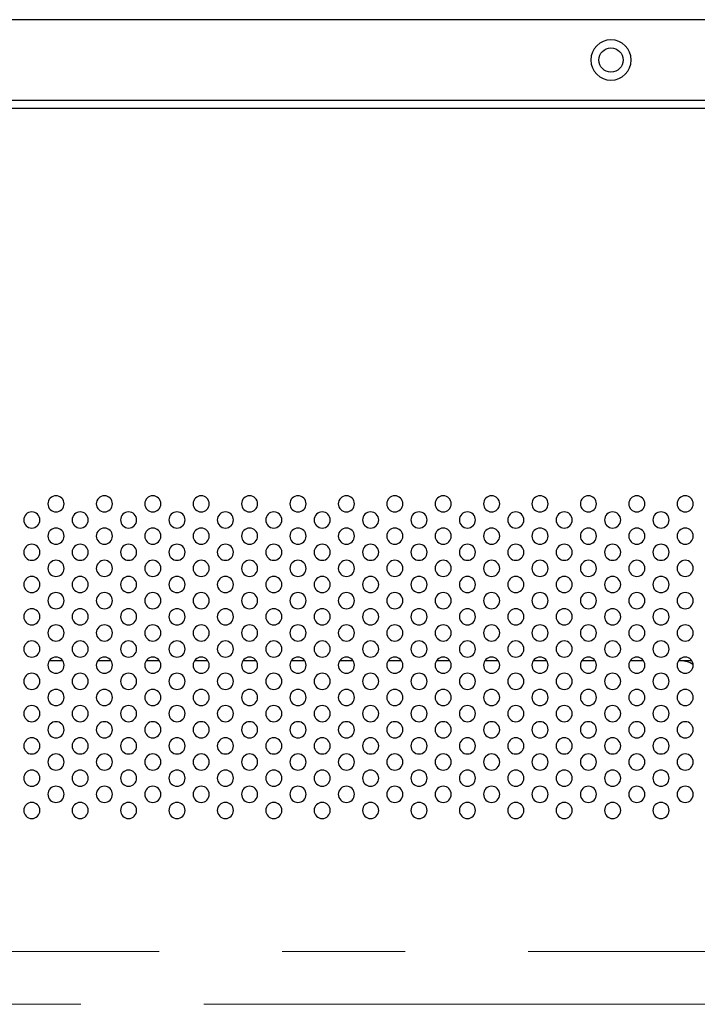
# Model space of a CAD drawing. Header units: millimetres. Extents: x 0 to 1118, y 0 to 864.
# Tile 105 of 256: x 891 to 905, y 412 to 432. Entities that reach past the tile are written whole.
import ezdxf

# ---------------------------------------------------------------- set-up
doc = ezdxf.new("R2010")
doc.units = ezdxf.units.MM
doc.linetypes.add('CENTERX2', pattern=[20.32, 12.7, -2.54, 2.54, -2.54])

msp = doc.modelspace()

# ---------------------------------------------------------------- linework, layer by layer
at = {"color": 7, "linetype": 'Continuous', "lineweight": 25}
for p, q in [((950.5682, 432.111), (774.9016, 432.111)), ((950.9016, 430.4443), (774.5682, 430.4443)), ((950.9016, 430.2776), (774.5682, 430.2776)), ((891.708, 418.8684), (891.4284, 418.8684)), ((892.708, 418.8684), (892.4284, 418.8684)), ((893.708, 418.8684), (893.4284, 418.8684)), ((894.708, 418.8684), (894.4284, 418.8684)), ((895.708, 418.8684), (895.4284, 418.8684)), ((896.708, 418.8684), (896.4284, 418.8684)), ((897.708, 418.8684), (897.4284, 418.8684)), ((898.708, 418.8684), (898.4284, 418.8684)), ((899.708, 418.8684), (899.4284, 418.8684)), ((900.708, 418.8684), (900.4284, 418.8684)), ((901.708, 418.8684), (901.4284, 418.8684)), ((902.708, 418.8684), (902.4284, 418.8684)), ((903.708, 418.8684), (903.4284, 418.8684)), ((904.4656, 418.8684), (904.4284, 418.8684)), ((904.708, 418.8684), (904.4284, 418.8684))]:
    msp.add_line(p, q, dxfattribs=at)
at = {"color": 7, "linetype": 'CENTERX2', "lineweight": 18}
for p, q in [((779.4016, 412.861), (946.0682, 412.861)), ((671.1013, 411.7735), (1054.8684, 411.7735))]:
    msp.add_line(p, q, dxfattribs=at)
at = {"color": 7, "linetype": 'Continuous', "lineweight": 25}
msp.add_circle((903.0349, 431.2776), 0.25, dxfattribs=at)
for centre, radius, start, end in [((903.0349, 431.2776), 0.4167, 0, 180), ((903.0349, 431.2776), 0.4167, 180, 0), ((891.5682, 422.111), 0.1667, 0, 180), ((892.5682, 422.111), 0.1667, 0, 180), ((893.5682, 422.111), 0.1667, 0, 180), ((894.5682, 422.111), 0.1667, 0, 180), ((895.5682, 422.111), 0.1667, 0, 180), ((896.5682, 422.111), 0.1667, 0, 180), ((897.5682, 422.111), 0.1667, 0, 180), ((898.5682, 422.111), 0.1667, 0, 180), ((899.5682, 422.111), 0.1667, 0, 180), ((900.5682, 422.111), 0.1667, 0, 180), ((901.5682, 422.111), 0.1667, 0, 180), ((902.5682, 422.111), 0.1667, 0, 180), ((903.5682, 422.111), 0.1667, 0, 180), ((904.5682, 422.111), 0.1667, 0, 180), ((891.5682, 422.111), 0.1667, 180, 0), ((892.5682, 422.111), 0.1667, 180, 0), ((893.5682, 422.111), 0.1667, 180, 0), ((894.5682, 422.111), 0.1667, 180, 0), ((895.5682, 422.111), 0.1667, 180, 0), ((896.5682, 422.111), 0.1667, 180, 0), ((897.5682, 422.111), 0.1667, 180, 0), ((898.5682, 422.111), 0.1667, 180, 0), ((899.5682, 422.111), 0.1667, 180, 0), ((900.5682, 422.111), 0.1667, 180, 0), ((901.5682, 422.111), 0.1667, 180, 0), ((902.5682, 422.111), 0.1667, 180, 0), ((903.5682, 422.111), 0.1667, 180, 0), ((904.5682, 422.111), 0.1667, 180, 0), ((891.0682, 421.7776), 0.1667, 0, 180), ((892.0682, 421.7776), 0.1667, 0, 180), ((893.0682, 421.7776), 0.1667, 0, 180), ((894.0682, 421.7776), 0.1667, 0, 180), ((895.0682, 421.7776), 0.1667, 0, 180), ((896.0682, 421.7776), 0.1667, 0, 180), ((897.0682, 421.7776), 0.1667, 0, 180), ((898.0682, 421.7776), 0.1667, 0, 180), ((899.0682, 421.7776), 0.1667, 0, 180), ((900.0682, 421.7776), 0.1667, 0, 180), ((901.0682, 421.7776), 0.1667, 0, 180), ((902.0682, 421.7776), 0.1667, 0, 180), ((903.0682, 421.7776), 0.1667, 0, 180), ((904.0682, 421.7776), 0.1667, 0, 180), ((891.0682, 421.7776), 0.1667, 180, 0), ((891.5682, 421.4443), 0.1667, 0, 180), ((892.0682, 421.7776), 0.1667, 180, 0), ((892.5682, 421.4443), 0.1667, 0, 180), ((893.0682, 421.7776), 0.1667, 180, 0), ((893.5682, 421.4443), 0.1667, 0, 180), ((894.0682, 421.7776), 0.1667, 180, 0), ((894.5682, 421.4443), 0.1667, 0, 180), ((895.0682, 421.7776), 0.1667, 180, 0), ((895.5682, 421.4443), 0.1667, 0, 180), ((896.0682, 421.7776), 0.1667, 180, 0), ((896.5682, 421.4443), 0.1667, 0, 180), ((897.0682, 421.7776), 0.1667, 180, 0), ((897.5682, 421.4443), 0.1667, 0, 180), ((898.0682, 421.7776), 0.1667, 180, 0), ((898.5682, 421.4443), 0.1667, 0, 180), ((899.0682, 421.7776), 0.1667, 180, 0), ((899.5682, 421.4443), 0.1667, 0, 180), ((900.0682, 421.7776), 0.1667, 180, 0), ((900.5682, 421.4443), 0.1667, 0, 180), ((901.0682, 421.7776), 0.1667, 180, 0), ((901.5682, 421.4443), 0.1667, 0, 180), ((902.0682, 421.7776), 0.1667, 180, 0), ((902.5682, 421.4443), 0.1667, 0, 180), ((903.0682, 421.7776), 0.1667, 180, 0), ((903.5682, 421.4443), 0.1667, 0, 180), ((904.0682, 421.7776), 0.1667, 180, 0), ((904.5682, 421.4443), 0.1667, 0, 180), ((891.5682, 421.4443), 0.1667, 180, 0), ((892.5682, 421.4443), 0.1667, 180, 0), ((893.5682, 421.4443), 0.1667, 180, 0), ((894.5682, 421.4443), 0.1667, 180, 0), ((895.5682, 421.4443), 0.1667, 180, 0), ((896.5682, 421.4443), 0.1667, 180, 0), ((897.5682, 421.4443), 0.1667, 180, 0), ((898.5682, 421.4443), 0.1667, 180, 0), ((899.5682, 421.4443), 0.1667, 180, 0), ((900.5682, 421.4443), 0.1667, 180, 0), ((901.5682, 421.4443), 0.1667, 180, 0), ((902.5682, 421.4443), 0.1667, 180, 0), ((903.5682, 421.4443), 0.1667, 180, 0), ((904.5682, 421.4443), 0.1667, 180, 0), ((891.0682, 421.111), 0.1667, 0, 180), ((892.0682, 421.111), 0.1667, 0, 180), ((893.0682, 421.111), 0.1667, 0, 180), ((894.0682, 421.111), 0.1667, 0, 180), ((895.0682, 421.111), 0.1667, 0, 180), ((896.0682, 421.111), 0.1667, 0, 180), ((897.0682, 421.111), 0.1667, 0, 180), ((898.0682, 421.111), 0.1667, 0, 180), ((899.0682, 421.111), 0.1667, 0, 180), ((900.0682, 421.111), 0.1667, 0, 180), ((901.0682, 421.111), 0.1667, 0, 180), ((902.0682, 421.111), 0.1667, 0, 180), ((903.0682, 421.111), 0.1667, 0, 180), ((904.0682, 421.111), 0.1667, 0, 180), ((891.0682, 421.111), 0.1667, 180, 0), ((892.0682, 421.111), 0.1667, 180, 0), ((893.0682, 421.111), 0.1667, 180, 0), ((894.0682, 421.111), 0.1667, 180, 0), ((895.0682, 421.111), 0.1667, 180, 0), ((896.0682, 421.111), 0.1667, 180, 0), ((897.0682, 421.111), 0.1667, 180, 0), ((898.0682, 421.111), 0.1667, 180, 0), ((899.0682, 421.111), 0.1667, 180, 0), ((900.0682, 421.111), 0.1667, 180, 0), ((901.0682, 421.111), 0.1667, 180, 0), ((902.0682, 421.111), 0.1667, 180, 0), ((903.0682, 421.111), 0.1667, 180, 0), ((904.0682, 421.111), 0.1667, 180, 0), ((891.5682, 420.7776), 0.1667, 0, 180), ((892.5682, 420.7776), 0.1667, 0, 180), ((893.5682, 420.7776), 0.1667, 0, 180), ((894.5682, 420.7776), 0.1667, 0, 180), ((895.5682, 420.7776), 0.1667, 0, 180), ((896.5682, 420.7776), 0.1667, 0, 180), ((897.5682, 420.7776), 0.1667, 0, 180), ((898.5682, 420.7776), 0.1667, 0, 180), ((899.5682, 420.7776), 0.1667, 0, 180), ((900.5682, 420.7776), 0.1667, 0, 180), ((901.5682, 420.7776), 0.1667, 0, 180), ((902.5682, 420.7776), 0.1667, 0, 180), ((903.5682, 420.7776), 0.1667, 0, 180), ((904.5682, 420.7776), 0.1667, 0, 180), ((891.0682, 420.4443), 0.1667, 0, 180), ((891.5682, 420.7776), 0.1667, 180, 0), ((892.0682, 420.4443), 0.1667, 0, 180), ((892.5682, 420.7776), 0.1667, 180, 0), ((893.0682, 420.4443), 0.1667, 0, 180), ((893.5682, 420.7776), 0.1667, 180, 0), ((894.0682, 420.4443), 0.1667, 0, 180), ((894.5682, 420.7776), 0.1667, 180, 0), ((895.0682, 420.4443), 0.1667, 0, 180), ((895.5682, 420.7776), 0.1667, 180, 0), ((896.0682, 420.4443), 0.1667, 0, 180), ((896.5682, 420.7776), 0.1667, 180, 0), ((897.0682, 420.4443), 0.1667, 0, 180), ((897.5682, 420.7776), 0.1667, 180, 0), ((898.0682, 420.4443), 0.1667, 0, 180), ((898.5682, 420.7776), 0.1667, 180, 0), ((899.0682, 420.4443), 0.1667, 0, 180), ((899.5682, 420.7776), 0.1667, 180, 0), ((900.0682, 420.4443), 0.1667, 0, 180), ((900.5682, 420.7776), 0.1667, 180, 0), ((901.0682, 420.4443), 0.1667, 0, 180), ((901.5682, 420.7776), 0.1667, 180, 0), ((902.0682, 420.4443), 0.1667, 0, 180), ((902.5682, 420.7776), 0.1667, 180, 0), ((903.0682, 420.4443), 0.1667, 0, 180), ((903.5682, 420.7776), 0.1667, 180, 0), ((904.0682, 420.4443), 0.1667, 0, 180), ((904.5682, 420.7776), 0.1667, 180, 0), ((891.0682, 420.4443), 0.1667, 180, 0), ((892.0682, 420.4443), 0.1667, 180, 0), ((893.0682, 420.4443), 0.1667, 180, 0), ((894.0682, 420.4443), 0.1667, 180, 0), ((895.0682, 420.4443), 0.1667, 180, 0), ((896.0682, 420.4443), 0.1667, 180, 0), ((897.0682, 420.4443), 0.1667, 180, 0), ((898.0682, 420.4443), 0.1667, 180, 0), ((899.0682, 420.4443), 0.1667, 180, 0), ((900.0682, 420.4443), 0.1667, 180, 0), ((901.0682, 420.4443), 0.1667, 180, 0), ((902.0682, 420.4443), 0.1667, 180, 0), ((903.0682, 420.4443), 0.1667, 180, 0), ((904.0682, 420.4443), 0.1667, 180, 0), ((891.5682, 420.111), 0.1667, 0, 180), ((892.5682, 420.111), 0.1667, 0, 180), ((893.5682, 420.111), 0.1667, 0, 180), ((894.5682, 420.111), 0.1667, 0, 180), ((895.5682, 420.111), 0.1667, 0, 180), ((896.5682, 420.111), 0.1667, 0, 180), ((897.5682, 420.111), 0.1667, 0, 180), ((898.5682, 420.111), 0.1667, 0, 180), ((899.5682, 420.111), 0.1667, 0, 180), ((900.5682, 420.111), 0.1667, 0, 180), ((901.5682, 420.111), 0.1667, 0, 180), ((902.5682, 420.111), 0.1667, 0, 180), ((903.5682, 420.111), 0.1667, 0, 180), ((904.5682, 420.111), 0.1667, 0, 180), ((891.5682, 420.111), 0.1667, 180, 0), ((892.5682, 420.111), 0.1667, 180, 0), ((893.5682, 420.111), 0.1667, 180, 0), ((894.5682, 420.111), 0.1667, 180, 0), ((895.5682, 420.111), 0.1667, 180, 0), ((896.5682, 420.111), 0.1667, 180, 0), ((897.5682, 420.111), 0.1667, 180, 0), ((898.5682, 420.111), 0.1667, 180, 0), ((899.5682, 420.111), 0.1667, 180, 0), ((900.5682, 420.111), 0.1667, 180, 0), ((901.5682, 420.111), 0.1667, 180, 0), ((902.5682, 420.111), 0.1667, 180, 0), ((903.5682, 420.111), 0.1667, 180, 0), ((904.5682, 420.111), 0.1667, 180, 0), ((891.0682, 419.7776), 0.1667, 0, 180), ((891.0682, 419.7776), 0.1667, 180, 0), ((892.0682, 419.7776), 0.1667, 0, 180), ((892.0682, 419.7776), 0.1667, 180, 0), ((893.0682, 419.7776), 0.1667, 0, 180), ((893.0682, 419.7776), 0.1667, 180, 0), ((894.0682, 419.7776), 0.1667, 0, 180), ((894.0682, 419.7776), 0.1667, 180, 0), ((895.0682, 419.7776), 0.1667, 0, 180), ((895.0682, 419.7776), 0.1667, 180, 0), ((896.0682, 419.7776), 0.1667, 0, 180), ((896.0682, 419.7776), 0.1667, 180, 0), ((897.0682, 419.7776), 0.1667, 0, 180), ((897.0682, 419.7776), 0.1667, 180, 0), ((898.0682, 419.7776), 0.1667, 0, 180), ((898.0682, 419.7776), 0.1667, 180, 0), ((899.0682, 419.7776), 0.1667, 0, 180), ((899.0682, 419.7776), 0.1667, 180, 0), ((900.0682, 419.7776), 0.1667, 0, 180), ((900.0682, 419.7776), 0.1667, 180, 0), ((901.0682, 419.7776), 0.1667, 0, 180), ((901.0682, 419.7776), 0.1667, 180, 0), ((902.0682, 419.7776), 0.1667, 0, 180), ((902.0682, 419.7776), 0.1667, 180, 0), ((903.0682, 419.7776), 0.1667, 0, 180), ((903.0682, 419.7776), 0.1667, 180, 0), ((904.0682, 419.7776), 0.1667, 0, 180), ((904.0682, 419.7776), 0.1667, 180, 0), ((891.5682, 419.4443), 0.1667, 0, 180), ((892.5682, 419.4443), 0.1667, 0, 180), ((893.5682, 419.4443), 0.1667, 0, 180), ((894.5682, 419.4443), 0.1667, 0, 180), ((895.5682, 419.4443), 0.1667, 0, 180), ((896.5682, 419.4443), 0.1667, 0, 180), ((897.5682, 419.4443), 0.1667, 0, 180), ((898.5682, 419.4443), 0.1667, 0, 180), ((899.5682, 419.4443), 0.1667, 0, 180), ((900.5682, 419.4443), 0.1667, 0, 180), ((901.5682, 419.4443), 0.1667, 0, 180), ((902.5682, 419.4443), 0.1667, 0, 180), ((903.5682, 419.4443), 0.1667, 0, 180), ((904.5682, 419.4443), 0.1667, 0, 180), ((891.5682, 419.4443), 0.1667, 180, 0), ((892.5682, 419.4443), 0.1667, 180, 0), ((893.5682, 419.4443), 0.1667, 180, 0), ((894.5682, 419.4443), 0.1667, 180, 0), ((895.5682, 419.4443), 0.1667, 180, 0), ((896.5682, 419.4443), 0.1667, 180, 0), ((897.5682, 419.4443), 0.1667, 180, 0), ((898.5682, 419.4443), 0.1667, 180, 0), ((899.5682, 419.4443), 0.1667, 180, 0), ((900.5682, 419.4443), 0.1667, 180, 0), ((901.5682, 419.4443), 0.1667, 180, 0), ((902.5682, 419.4443), 0.1667, 180, 0), ((903.5682, 419.4443), 0.1667, 180, 0), ((904.5682, 419.4443), 0.1667, 180, 0), ((891.0682, 419.111), 0.1667, 0, 180), ((892.0682, 419.111), 0.1667, 0, 180), ((893.0682, 419.111), 0.1667, 0, 180), ((894.0682, 419.111), 0.1667, 0, 180), ((895.0682, 419.111), 0.1667, 0, 180), ((896.0682, 419.111), 0.1667, 0, 180), ((897.0682, 419.111), 0.1667, 0, 180), ((898.0682, 419.111), 0.1667, 0, 180), ((899.0682, 419.111), 0.1667, 0, 180), ((900.0682, 419.111), 0.1667, 0, 180), ((901.0682, 419.111), 0.1667, 0, 180), ((902.0682, 419.111), 0.1667, 0, 180), ((903.0682, 419.111), 0.1667, 0, 180), ((904.0682, 419.111), 0.1667, 0, 180), ((891.0682, 419.111), 0.1667, 180, 0), ((892.0682, 419.111), 0.1667, 180, 0), ((893.0682, 419.111), 0.1667, 180, 0), ((894.0682, 419.111), 0.1667, 180, 0), ((895.0682, 419.111), 0.1667, 180, 0), ((896.0682, 419.111), 0.1667, 180, 0), ((897.0682, 419.111), 0.1667, 180, 0), ((898.0682, 419.111), 0.1667, 180, 0), ((899.0682, 419.111), 0.1667, 180, 0), ((900.0682, 419.111), 0.1667, 180, 0), ((901.0682, 419.111), 0.1667, 180, 0), ((902.0682, 419.111), 0.1667, 180, 0), ((903.0682, 419.111), 0.1667, 180, 0), ((904.0682, 419.111), 0.1667, 180, 0), ((891.5682, 418.7776), 0.1667, 0, 180), ((891.5682, 418.7776), 0.1667, 180, 0), ((892.5682, 418.7776), 0.1667, 0, 180), ((892.5682, 418.7776), 0.1667, 180, 0), ((893.5682, 418.7776), 0.1667, 0, 180), ((893.5682, 418.7776), 0.1667, 180, 0), ((894.5682, 418.7776), 0.1667, 0, 180), ((894.5682, 418.7776), 0.1667, 180, 0), ((895.5682, 418.7776), 0.1667, 0, 180), ((895.5682, 418.7776), 0.1667, 180, 0), ((896.5682, 418.7776), 0.1667, 0, 180), ((896.5682, 418.7776), 0.1667, 180, 0), ((897.5682, 418.7776), 0.1667, 0, 180), ((897.5682, 418.7776), 0.1667, 180, 0), ((898.5682, 418.7776), 0.1667, 0, 180), ((898.5682, 418.7776), 0.1667, 180, 0), ((899.5682, 418.7776), 0.1667, 0, 180), ((899.5682, 418.7776), 0.1667, 180, 0), ((900.5682, 418.7776), 0.1667, 0, 180), ((900.5682, 418.7776), 0.1667, 180, 0), ((901.5682, 418.7776), 0.1667, 0, 180), ((901.5682, 418.7776), 0.1667, 180, 0), ((902.5682, 418.7776), 0.1667, 0, 180), ((902.5682, 418.7776), 0.1667, 180, 0), ((903.5682, 418.7776), 0.1667, 0, 180), ((903.5682, 418.7776), 0.1667, 180, 0), ((904.5682, 418.7776), 0.1667, 0, 180), ((904.5682, 418.7776), 0.1667, 180, 0), ((904.4656, 418.3684), 0.5, 57.47998, 90), ((891.0682, 418.4443), 0.1667, 0, 180), ((892.0682, 418.4443), 0.1667, 0, 180), ((893.0682, 418.4443), 0.1667, 0, 180), ((894.0682, 418.4443), 0.1667, 0, 180), ((895.0682, 418.4443), 0.1667, 0, 180), ((896.0682, 418.4443), 0.1667, 0, 180), ((897.0682, 418.4443), 0.1667, 0, 180), ((898.0682, 418.4443), 0.1667, 0, 180), ((899.0682, 418.4443), 0.1667, 0, 180), ((900.0682, 418.4443), 0.1667, 0, 180), ((901.0682, 418.4443), 0.1667, 0, 180), ((902.0682, 418.4443), 0.1667, 0, 180), ((903.0682, 418.4443), 0.1667, 0, 180), ((904.0682, 418.4443), 0.1667, 0, 180), ((891.0682, 418.4443), 0.1667, 180, 0), ((892.0682, 418.4443), 0.1667, 180, 0), ((893.0682, 418.4443), 0.1667, 180, 0), ((894.0682, 418.4443), 0.1667, 180, 0), ((895.0682, 418.4443), 0.1667, 180, 0), ((896.0682, 418.4443), 0.1667, 180, 0), ((897.0682, 418.4443), 0.1667, 180, 0), ((898.0682, 418.4443), 0.1667, 180, 0), ((899.0682, 418.4443), 0.1667, 180, 0), ((900.0682, 418.4443), 0.1667, 180, 0), ((901.0682, 418.4443), 0.1667, 180, 0), ((902.0682, 418.4443), 0.1667, 180, 0), ((903.0682, 418.4443), 0.1667, 180, 0), ((904.0682, 418.4443), 0.1667, 180, 0), ((891.5682, 418.111), 0.1667, 0, 180), ((892.5682, 418.111), 0.1667, 0, 180), ((893.5682, 418.111), 0.1667, 0, 180), ((894.5682, 418.111), 0.1667, 0, 180), ((895.5682, 418.111), 0.1667, 0, 180), ((896.5682, 418.111), 0.1667, 0, 180), ((897.5682, 418.111), 0.1667, 0, 180), ((898.5682, 418.111), 0.1667, 0, 180), ((899.5682, 418.111), 0.1667, 0, 180), ((900.5682, 418.111), 0.1667, 0, 180), ((901.5682, 418.111), 0.1667, 0, 180), ((902.5682, 418.111), 0.1667, 0, 180), ((903.5682, 418.111), 0.1667, 0, 180), ((904.5682, 418.111), 0.1667, 0, 180), ((891.0682, 417.7776), 0.1667, 0, 180), ((891.5682, 418.111), 0.1667, 180, 0), ((892.0682, 417.7776), 0.1667, 0, 180), ((892.5682, 418.111), 0.1667, 180, 0), ((893.0682, 417.7776), 0.1667, 0, 180), ((893.5682, 418.111), 0.1667, 180, 0), ((894.0682, 417.7776), 0.1667, 0, 180), ((894.5682, 418.111), 0.1667, 180, 0), ((895.0682, 417.7776), 0.1667, 0, 180), ((895.5682, 418.111), 0.1667, 180, 0), ((896.0682, 417.7776), 0.1667, 0, 180), ((896.5682, 418.111), 0.1667, 180, 0), ((897.0682, 417.7776), 0.1667, 0, 180), ((897.5682, 418.111), 0.1667, 180, 0), ((898.0682, 417.7776), 0.1667, 0, 180), ((898.5682, 418.111), 0.1667, 180, 0), ((899.0682, 417.7776), 0.1667, 0, 180), ((899.5682, 418.111), 0.1667, 180, 0), ((900.0682, 417.7776), 0.1667, 0, 180), ((900.5682, 418.111), 0.1667, 180, 0), ((901.0682, 417.7776), 0.1667, 0, 180), ((901.5682, 418.111), 0.1667, 180, 0), ((902.0682, 417.7776), 0.1667, 0, 180), ((902.5682, 418.111), 0.1667, 180, 0), ((903.0682, 417.7776), 0.1667, 0, 180), ((903.5682, 418.111), 0.1667, 180, 0), ((904.0682, 417.7776), 0.1667, 0, 180), ((904.5682, 418.111), 0.1667, 180, 0), ((891.0682, 417.7776), 0.1667, 180, 0), ((892.0682, 417.7776), 0.1667, 180, 0), ((893.0682, 417.7776), 0.1667, 180, 0), ((894.0682, 417.7776), 0.1667, 180, 0), ((895.0682, 417.7776), 0.1667, 180, 0), ((896.0682, 417.7776), 0.1667, 180, 0), ((897.0682, 417.7776), 0.1667, 180, 0), ((898.0682, 417.7776), 0.1667, 180, 0), ((899.0682, 417.7776), 0.1667, 180, 0), ((900.0682, 417.7776), 0.1667, 180, 0), ((901.0682, 417.7776), 0.1667, 180, 0), ((902.0682, 417.7776), 0.1667, 180, 0), ((903.0682, 417.7776), 0.1667, 180, 0), ((904.0682, 417.7776), 0.1667, 180, 0), ((891.5682, 417.4443), 0.1667, 0, 180), ((892.5682, 417.4443), 0.1667, 0, 180), ((893.5682, 417.4443), 0.1667, 0, 180), ((894.5682, 417.4443), 0.1667, 0, 180), ((895.5682, 417.4443), 0.1667, 0, 180), ((896.5682, 417.4443), 0.1667, 0, 180), ((897.5682, 417.4443), 0.1667, 0, 180), ((898.5682, 417.4443), 0.1667, 0, 180), ((899.5682, 417.4443), 0.1667, 0, 180), ((900.5682, 417.4443), 0.1667, 0, 180), ((901.5682, 417.4443), 0.1667, 0, 180), ((902.5682, 417.4443), 0.1667, 0, 180), ((903.5682, 417.4443), 0.1667, 0, 180), ((904.5682, 417.4443), 0.1667, 0, 180), ((891.5682, 417.4443), 0.1667, 180, 0), ((892.5682, 417.4443), 0.1667, 180, 0), ((893.5682, 417.4443), 0.1667, 180, 0), ((894.5682, 417.4443), 0.1667, 180, 0), ((895.5682, 417.4443), 0.1667, 180, 0), ((896.5682, 417.4443), 0.1667, 180, 0), ((897.5682, 417.4443), 0.1667, 180, 0), ((898.5682, 417.4443), 0.1667, 180, 0), ((899.5682, 417.4443), 0.1667, 180, 0), ((900.5682, 417.4443), 0.1667, 180, 0), ((901.5682, 417.4443), 0.1667, 180, 0), ((902.5682, 417.4443), 0.1667, 180, 0), ((903.5682, 417.4443), 0.1667, 180, 0), ((904.5682, 417.4443), 0.1667, 180, 0), ((891.0682, 417.111), 0.1667, 0, 180), ((892.0682, 417.111), 0.1667, 0, 180), ((893.0682, 417.111), 0.1667, 0, 180), ((894.0682, 417.111), 0.1667, 0, 180), ((895.0682, 417.111), 0.1667, 0, 180), ((896.0682, 417.111), 0.1667, 0, 180), ((897.0682, 417.111), 0.1667, 0, 180), ((898.0682, 417.111), 0.1667, 0, 180), ((899.0682, 417.111), 0.1667, 0, 180), ((900.0682, 417.111), 0.1667, 0, 180), ((901.0682, 417.111), 0.1667, 0, 180), ((902.0682, 417.111), 0.1667, 0, 180), ((903.0682, 417.111), 0.1667, 0, 180), ((904.0682, 417.111), 0.1667, 0, 180), ((891.0682, 417.111), 0.1667, 180, 0), ((891.5682, 416.7776), 0.1667, 0, 180), ((892.0682, 417.111), 0.1667, 180, 0), ((892.5682, 416.7776), 0.1667, 0, 180), ((893.0682, 417.111), 0.1667, 180, 0), ((893.5682, 416.7776), 0.1667, 0, 180), ((894.0682, 417.111), 0.1667, 180, 0), ((894.5682, 416.7776), 0.1667, 0, 180), ((895.0682, 417.111), 0.1667, 180, 0), ((895.5682, 416.7776), 0.1667, 0, 180), ((896.0682, 417.111), 0.1667, 180, 0), ((896.5682, 416.7776), 0.1667, 0, 180), ((897.0682, 417.111), 0.1667, 180, 0), ((897.5682, 416.7776), 0.1667, 0, 180), ((898.0682, 417.111), 0.1667, 180, 0), ((898.5682, 416.7776), 0.1667, 0, 180), ((899.0682, 417.111), 0.1667, 180, 0), ((899.5682, 416.7776), 0.1667, 0, 180), ((900.0682, 417.111), 0.1667, 180, 0), ((900.5682, 416.7776), 0.1667, 0, 180), ((901.0682, 417.111), 0.1667, 180, 0), ((901.5682, 416.7776), 0.1667, 0, 180), ((902.0682, 417.111), 0.1667, 180, 0), ((902.5682, 416.7776), 0.1667, 0, 180), ((903.0682, 417.111), 0.1667, 180, 0), ((903.5682, 416.7776), 0.1667, 0, 180), ((904.0682, 417.111), 0.1667, 180, 0), ((904.5682, 416.7776), 0.1667, 0, 180), ((891.5682, 416.7776), 0.1667, 180, 0), ((892.5682, 416.7776), 0.1667, 180, 0), ((893.5682, 416.7776), 0.1667, 180, 0), ((894.5682, 416.7776), 0.1667, 180, 0), ((895.5682, 416.7776), 0.1667, 180, 0), ((896.5682, 416.7776), 0.1667, 180, 0), ((897.5682, 416.7776), 0.1667, 180, 0), ((898.5682, 416.7776), 0.1667, 180, 0), ((899.5682, 416.7776), 0.1667, 180, 0), ((900.5682, 416.7776), 0.1667, 180, 0), ((901.5682, 416.7776), 0.1667, 180, 0), ((902.5682, 416.7776), 0.1667, 180, 0), ((903.5682, 416.7776), 0.1667, 180, 0), ((904.5682, 416.7776), 0.1667, 180, 0), ((891.0682, 416.4443), 0.1667, 0, 180), ((892.0682, 416.4443), 0.1667, 0, 180), ((893.0682, 416.4443), 0.1667, 0, 180), ((894.0682, 416.4443), 0.1667, 0, 180), ((895.0682, 416.4443), 0.1667, 0, 180), ((896.0682, 416.4443), 0.1667, 0, 180), ((897.0682, 416.4443), 0.1667, 0, 180), ((898.0682, 416.4443), 0.1667, 0, 180), ((899.0682, 416.4443), 0.1667, 0, 180), ((900.0682, 416.4443), 0.1667, 0, 180), ((901.0682, 416.4443), 0.1667, 0, 180), ((902.0682, 416.4443), 0.1667, 0, 180), ((903.0682, 416.4443), 0.1667, 0, 180), ((904.0682, 416.4443), 0.1667, 0, 180), ((891.0682, 416.4443), 0.1667, 180, 0), ((892.0682, 416.4443), 0.1667, 180, 0), ((893.0682, 416.4443), 0.1667, 180, 0), ((894.0682, 416.4443), 0.1667, 180, 0), ((895.0682, 416.4443), 0.1667, 180, 0), ((896.0682, 416.4443), 0.1667, 180, 0), ((897.0682, 416.4443), 0.1667, 180, 0), ((898.0682, 416.4443), 0.1667, 180, 0), ((899.0682, 416.4443), 0.1667, 180, 0), ((900.0682, 416.4443), 0.1667, 180, 0), ((901.0682, 416.4443), 0.1667, 180, 0), ((902.0682, 416.4443), 0.1667, 180, 0), ((903.0682, 416.4443), 0.1667, 180, 0), ((904.0682, 416.4443), 0.1667, 180, 0), ((891.5682, 416.111), 0.1667, 0, 180), ((891.5682, 416.111), 0.1667, 180, 0), ((892.5682, 416.111), 0.1667, 0, 180), ((892.5682, 416.111), 0.1667, 180, 0), ((893.5682, 416.111), 0.1667, 0, 180), ((893.5682, 416.111), 0.1667, 180, 0), ((894.5682, 416.111), 0.1667, 0, 180), ((894.5682, 416.111), 0.1667, 180, 0), ((895.5682, 416.111), 0.1667, 0, 180), ((895.5682, 416.111), 0.1667, 180, 0), ((896.5682, 416.111), 0.1667, 0, 180), ((896.5682, 416.111), 0.1667, 180, 0), ((897.5682, 416.111), 0.1667, 0, 180), ((897.5682, 416.111), 0.1667, 180, 0), ((898.5682, 416.111), 0.1667, 0, 180), ((898.5682, 416.111), 0.1667, 180, 0), ((899.5682, 416.111), 0.1667, 0, 180), ((899.5682, 416.111), 0.1667, 180, 0), ((900.5682, 416.111), 0.1667, 0, 180), ((900.5682, 416.111), 0.1667, 180, 0), ((901.5682, 416.111), 0.1667, 0, 180), ((901.5682, 416.111), 0.1667, 180, 0), ((902.5682, 416.111), 0.1667, 0, 180), ((902.5682, 416.111), 0.1667, 180, 0), ((903.5682, 416.111), 0.1667, 0, 180), ((903.5682, 416.111), 0.1667, 180, 0), ((904.5682, 416.111), 0.1667, 0, 180), ((904.5682, 416.111), 0.1667, 180, 0), ((891.0682, 415.7776), 0.1667, 0, 180), ((892.0682, 415.7776), 0.1667, 0, 180), ((893.0682, 415.7776), 0.1667, 0, 180), ((894.0682, 415.7776), 0.1667, 0, 180), ((895.0682, 415.7776), 0.1667, 0, 180), ((896.0682, 415.7776), 0.1667, 0, 180), ((897.0682, 415.7776), 0.1667, 0, 180), ((898.0682, 415.7776), 0.1667, 0, 180), ((899.0682, 415.7776), 0.1667, 0, 180), ((900.0682, 415.7776), 0.1667, 0, 180), ((901.0682, 415.7776), 0.1667, 0, 180), ((902.0682, 415.7776), 0.1667, 0, 180), ((903.0682, 415.7776), 0.1667, 0, 180), ((904.0682, 415.7776), 0.1667, 0, 180), ((891.0682, 415.7776), 0.1667, 180, 0), ((892.0682, 415.7776), 0.1667, 180, 0), ((893.0682, 415.7776), 0.1667, 180, 0), ((894.0682, 415.7776), 0.1667, 180, 0), ((895.0682, 415.7776), 0.1667, 180, 0), ((896.0682, 415.7776), 0.1667, 180, 0), ((897.0682, 415.7776), 0.1667, 180, 0), ((898.0682, 415.7776), 0.1667, 180, 0), ((899.0682, 415.7776), 0.1667, 180, 0), ((900.0682, 415.7776), 0.1667, 180, 0), ((901.0682, 415.7776), 0.1667, 180, 0), ((902.0682, 415.7776), 0.1667, 180, 0), ((903.0682, 415.7776), 0.1667, 180, 0), ((904.0682, 415.7776), 0.1667, 180, 0)]:
    msp.add_arc(centre, radius, start, end, dxfattribs=at)

doc.saveas('drawing.dxf')
